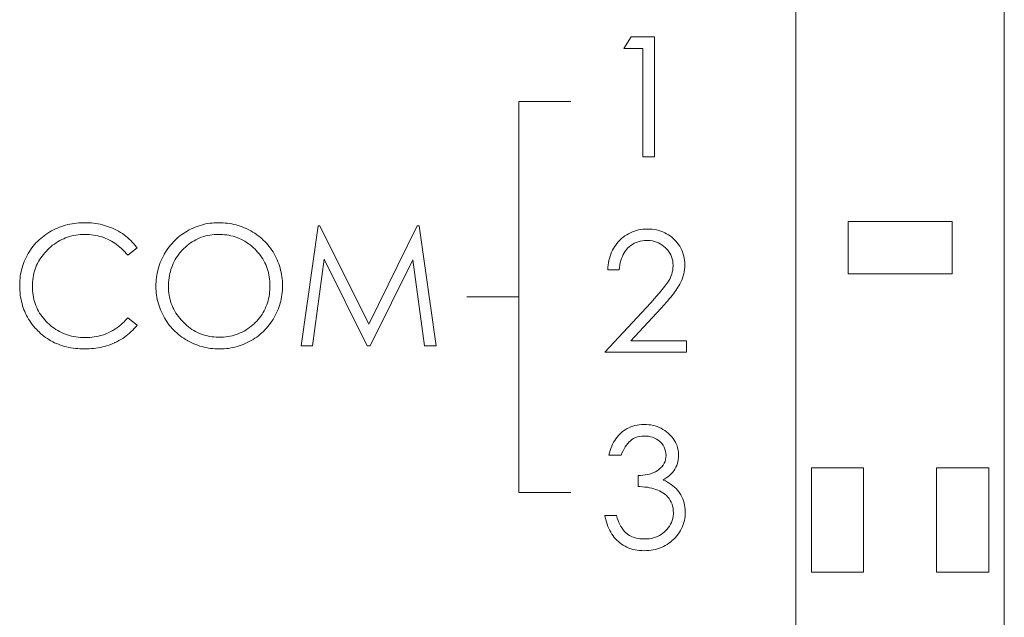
# Model space of a CAD drawing. Extents: x 0 to 866, y -1 to 607.
# Tile 14 of 39: x 354.8 to 364.25, y 292.39 to 298.12. Entities that reach past the tile are written whole.
import ezdxf

# ---------------------------------------------------------------- set-up
doc = ezdxf.new("R2010")
doc.units = 0
doc.header["$LTSCALE"] = 23.1
doc.header["$MEASUREMENT"] = 0
doc.layers.get('0').update_dxf_attribs({"linetype": 'CONTINUOUS'})

msp = doc.modelspace()

# ---------------------------------------------------------------- linework, layer by layer
at = {"lineweight": 5}
for p, q in [((362.2516, 343.3852), (362.2516, 286.1852)), ((364.2516, 286.1852), (364.2516, 343.3852)), ((360.6693, 297.9576), (360.6004, 297.8452)), ((360.8955, 297.9576), (360.6693, 297.9576)), ((360.8955, 296.8042), (360.8955, 297.9576)), ((360.6004, 297.8452), (360.7816, 297.8452)), ((360.7816, 297.8452), (360.7816, 296.8042)), ((359.5923, 297.3352), (360.0923, 297.3352)), ((359.5923, 297.3352), (359.5923, 293.5864)), ((360.7816, 296.8042), (360.8955, 296.8042)), ((355.1073, 296.0944), (355.0887, 296.084)), ((355.1257, 296.1042), (355.1073, 296.0944)), ((355.1444, 296.1135), (355.1257, 296.1042)), ((355.1634, 296.1219), (355.1444, 296.1135)), ((355.1826, 296.1297), (355.1634, 296.1219)), ((355.2021, 296.1368), (355.1826, 296.1297)), ((355.2219, 296.1434), (355.2021, 296.1368)), ((355.2419, 296.1493), (355.2219, 296.1434)), ((355.2622, 296.1546), (355.2419, 296.1493)), ((355.2826, 296.1591), (355.2622, 296.1546)), ((355.3033, 296.163), (355.2826, 296.1591)), ((355.3242, 296.1665), (355.3033, 296.163)), ((355.3454, 296.1691), (355.3242, 296.1665)), ((355.367, 296.171), (355.3454, 296.1691)), ((355.3888, 296.1724), (355.367, 296.171)), ((355.4108, 296.173), (355.3888, 296.1724)), ((355.4234, 296.1732), (355.4108, 296.173)), ((355.4457, 296.1729), (355.4234, 296.1732)), ((355.4677, 296.1719), (355.4457, 296.1729)), ((355.4894, 296.1704), (355.4677, 296.1719)), ((355.5108, 296.1682), (355.4894, 296.1704)), ((355.532, 296.1652), (355.5108, 296.1682)), ((355.553, 296.1618), (355.532, 296.1652)), ((355.5736, 296.1577), (355.553, 296.1618)), ((355.5941, 296.1529), (355.5736, 296.1577)), ((355.6143, 296.1476), (355.5941, 296.1529)), ((355.6341, 296.1415), (355.6143, 296.1476)), ((355.6538, 296.1348), (355.6341, 296.1415)), ((355.6731, 296.1276), (355.6538, 296.1348)), ((355.6923, 296.1197), (355.6731, 296.1276)), ((355.7112, 296.1111), (355.6923, 296.1197)), ((355.7123, 296.1105), (355.7112, 296.1111)), ((355.7316, 296.101), (355.7123, 296.1105)), ((355.7505, 296.0907), (355.7316, 296.101)), ((356.4277, 296.1033), (356.4088, 296.0929)), ((356.4467, 296.113), (356.4277, 296.1033)), ((356.4659, 296.122), (356.4467, 296.113)), ((356.4854, 296.1303), (356.4659, 296.122)), ((356.505, 296.1378), (356.4854, 296.1303)), ((356.5249, 296.1446), (356.505, 296.1378)), ((356.5448, 296.1507), (356.5249, 296.1446)), ((356.5651, 296.156), (356.5448, 296.1507)), ((356.5854, 296.1607), (356.5651, 296.156)), ((356.606, 296.1646), (356.5854, 296.1607)), ((356.6267, 296.1677), (356.606, 296.1646)), ((356.6476, 296.1702), (356.6267, 296.1677)), ((356.6688, 296.1719), (356.6476, 296.1702)), ((356.6902, 296.1729), (356.6688, 296.1719)), ((356.7089, 296.1732), (356.6902, 296.1729)), ((356.7307, 296.1729), (356.7089, 296.1732)), ((356.7524, 296.1719), (356.7307, 296.1729)), ((356.7738, 296.1702), (356.7524, 296.1719)), ((356.795, 296.1679), (356.7738, 296.1702)), ((356.8159, 296.1649), (356.795, 296.1679)), ((356.8366, 296.1612), (356.8159, 296.1649)), ((356.8572, 296.1568), (356.8366, 296.1612)), ((356.8775, 296.1518), (356.8572, 296.1568)), ((356.8976, 296.1462), (356.8775, 296.1518)), ((356.9176, 296.1398), (356.8976, 296.1462)), ((356.9372, 296.1328), (356.9176, 296.1398)), ((356.9567, 296.1251), (356.9372, 296.1328)), ((356.9759, 296.1167), (356.9567, 296.1251)), ((356.9949, 296.1077), (356.9759, 296.1167)), ((357.0136, 296.098), (356.9949, 296.1077)), ((357.0202, 296.0944), (357.0136, 296.098)), ((357.0388, 296.0835), (357.0202, 296.0944)), ((357.6654, 296.1443), (357.5017, 294.991)), ((357.6831, 296.1443), (357.6654, 296.1443)), ((358.1516, 295.1982), (357.6831, 296.1443)), ((358.617, 296.1443), (358.1516, 295.1982)), ((358.6346, 296.1443), (358.617, 296.1443)), ((358.7999, 294.991), (358.6346, 296.1443)), ((360.7206, 296.0982), (360.701, 296.0923)), ((360.7406, 296.1032), (360.7206, 296.0982)), ((360.7612, 296.1069), (360.7406, 296.1032)), ((360.7821, 296.1097), (360.7612, 296.1069)), ((360.8036, 296.1115), (360.7821, 296.1097)), ((360.8256, 296.1121), (360.8036, 296.1115)), ((360.8283, 296.1122), (360.8256, 296.1121)), ((360.8506, 296.1116), (360.8283, 296.1122)), ((360.8724, 296.1099), (360.8506, 296.1116)), ((360.8936, 296.1072), (360.8724, 296.1099)), ((360.9143, 296.1033), (360.8936, 296.1072)), ((360.9345, 296.0985), (360.9143, 296.1033)), ((360.9541, 296.0924), (360.9345, 296.0985)), ((363.7516, 296.1834), (362.7516, 296.1834)), ((362.7516, 296.1834), (362.7516, 295.6834)), ((363.7516, 295.6834), (363.7516, 296.1834)), ((354.9867, 296.0083), (354.9716, 295.9938)), ((355.0022, 296.0222), (354.9867, 296.0083)), ((355.0184, 296.0356), (355.0022, 296.0222)), ((355.0351, 296.0486), (355.0184, 296.0356)), ((355.0524, 296.0609), (355.0351, 296.0486)), ((355.0703, 296.0727), (355.0524, 296.0609)), ((355.0887, 296.084), (355.0703, 296.0727)), ((355.1686, 295.9916), (355.1864, 296.0018)), ((355.1864, 296.0018), (355.2044, 296.0113)), ((355.2044, 296.0113), (355.2229, 296.0199)), ((355.2229, 296.0199), (355.2416, 296.0277)), ((355.2416, 296.0277), (355.2606, 296.0345)), ((355.2606, 296.0345), (355.2801, 296.0408)), ((355.2801, 296.0408), (355.2997, 296.0461)), ((355.2997, 296.0461), (355.3199, 296.0506)), ((355.3199, 296.0506), (355.3403, 296.0542)), ((355.3403, 296.0542), (355.3609, 296.0571)), ((355.3609, 296.0571), (355.3819, 296.0592)), ((355.3819, 296.0592), (355.4033, 296.0604)), ((355.4033, 296.0604), (355.425, 296.0607)), ((355.425, 296.0607), (355.4462, 296.0604)), ((355.4462, 296.0604), (355.4677, 296.0593)), ((355.4677, 296.0593), (355.4888, 296.0575)), ((355.4888, 296.0575), (355.5095, 296.0548)), ((355.5095, 296.0548), (355.5298, 296.0514)), ((355.5298, 296.0514), (355.5499, 296.0473)), ((355.5499, 296.0473), (355.5696, 296.0423)), ((355.5696, 296.0423), (355.5889, 296.0367)), ((355.5889, 296.0367), (355.6079, 296.0303)), ((355.6079, 296.0303), (355.6266, 296.0231)), ((355.6266, 296.0231), (355.6449, 296.0153)), ((355.6449, 296.0153), (355.6628, 296.0066)), ((355.6628, 296.0066), (355.6805, 295.9973)), ((355.7687, 296.0798), (355.7505, 296.0907)), ((355.7865, 296.0682), (355.7687, 296.0798)), ((355.8038, 296.0562), (355.7865, 296.0682)), ((355.8205, 296.0436), (355.8038, 296.0562)), ((355.8366, 296.0302), (355.8205, 296.0436)), ((355.8522, 296.0163), (355.8366, 296.0302)), ((355.8673, 296.0018), (355.8522, 296.0163)), ((355.8818, 295.9867), (355.8673, 296.0018)), ((356.2917, 296.0049), (356.277, 295.9902)), ((356.307, 296.0192), (356.2917, 296.0049)), ((356.3227, 296.033), (356.307, 296.0192)), ((356.3391, 296.0461), (356.3227, 296.033)), ((356.3559, 296.0587), (356.3391, 296.0461)), ((356.3733, 296.0709), (356.3559, 296.0587)), ((356.3912, 296.0824), (356.3733, 296.0709)), ((356.4088, 296.0929), (356.3912, 296.0824)), ((356.4565, 295.9899), (356.4739, 296.0005)), ((356.4739, 296.0005), (356.4916, 296.01)), ((356.4916, 296.01), (356.5099, 296.0189)), ((356.5099, 296.0189), (356.5284, 296.0269)), ((356.5284, 296.0269), (356.5473, 296.0339)), ((356.5473, 296.0339), (356.5668, 296.0403)), ((356.5668, 296.0403), (356.5865, 296.0456)), ((356.5865, 296.0456), (356.6067, 296.0503)), ((356.6067, 296.0503), (356.6273, 296.054)), ((356.6273, 296.054), (356.6482, 296.057)), ((356.6482, 296.057), (356.6697, 296.059)), ((356.6697, 296.059), (356.6914, 296.0603)), ((356.6914, 296.0603), (356.7137, 296.0607)), ((356.7137, 296.0607), (356.7243, 296.0607)), ((356.7243, 296.0607), (356.7459, 296.0598)), ((356.7459, 296.0598), (356.7671, 296.0582)), ((356.7671, 296.0582), (356.788, 296.0557)), ((356.788, 296.0557), (356.8086, 296.0523)), ((356.8086, 296.0523), (356.8287, 296.0481)), ((356.8287, 296.0481), (356.8485, 296.0431)), ((356.8485, 296.0431), (356.868, 296.0373)), ((356.868, 296.0373), (356.8872, 296.0306)), ((356.8872, 296.0306), (356.906, 296.0231)), ((356.906, 296.0231), (356.9246, 296.0147)), ((356.9246, 296.0147), (356.9427, 296.0055)), ((356.9427, 296.0055), (356.9605, 295.9955)), ((357.0569, 296.072), (357.0388, 296.0835)), ((357.0743, 296.06), (357.0569, 296.072)), ((357.0913, 296.0475), (357.0743, 296.06)), ((357.1079, 296.0344), (357.0913, 296.0475)), ((357.1238, 296.0207), (357.1079, 296.0344)), ((357.139, 296.0066), (357.1238, 296.0207)), ((357.154, 295.992), (357.139, 296.0066)), ((360.5608, 296.0049), (360.5467, 295.9903)), ((360.5619, 296.0062), (360.5608, 296.0049)), ((360.5776, 296.0207), (360.5619, 296.0062)), ((360.5938, 296.0341), (360.5776, 296.0207)), ((360.6104, 296.0464), (360.5938, 296.0341)), ((360.6275, 296.0576), (360.6104, 296.0464)), ((360.6451, 296.0679), (360.6275, 296.0576)), ((360.6634, 296.0771), (360.6451, 296.0679)), ((360.682, 296.0852), (360.6634, 296.0771)), ((360.701, 296.0923), (360.682, 296.0852)), ((360.7565, 295.996), (360.7774, 295.9999)), ((360.7774, 295.9999), (360.7992, 296.0021)), ((360.7992, 296.0021), (360.8219, 296.0029)), ((360.8219, 296.0029), (360.8314, 296.0027)), ((360.8314, 296.0027), (360.8527, 296.0013)), ((360.8527, 296.0013), (360.8736, 295.9982)), ((360.9731, 296.0852), (360.9541, 296.0924)), ((360.9917, 296.0771), (360.9731, 296.0852)), ((361.0096, 296.0678), (360.9917, 296.0771)), ((361.027, 296.0573), (361.0096, 296.0678)), ((361.044, 296.0459), (361.027, 296.0573)), ((361.0602, 296.0333), (361.044, 296.0459)), ((361.0759, 296.0196), (361.0602, 296.0333)), ((361.0834, 296.0126), (361.0759, 296.0196)), ((361.0982, 295.9968), (361.0834, 296.0126)), ((354.9052, 295.9135), (354.8936, 295.8959)), ((354.9173, 295.9307), (354.9052, 295.9135)), ((354.9301, 295.9472), (354.9173, 295.9307)), ((354.9434, 295.9633), (354.9301, 295.9472)), ((354.9572, 295.9789), (354.9434, 295.9633)), ((354.9716, 295.9938), (354.9572, 295.9789)), ((355.0566, 295.9007), (355.072, 295.9162)), ((355.072, 295.9162), (355.0847, 295.9282)), ((355.0847, 295.9282), (355.1007, 295.9425)), ((355.1007, 295.9425), (355.1173, 295.9561)), ((355.1173, 295.9561), (355.134, 295.9687)), ((355.134, 295.9687), (355.1511, 295.9806)), ((355.1511, 295.9806), (355.1686, 295.9916)), ((355.6805, 295.9973), (355.6978, 295.9871)), ((355.6978, 295.9871), (355.7146, 295.9762)), ((355.7146, 295.9762), (355.7311, 295.9645)), ((355.7311, 295.9645), (355.7474, 295.952)), ((355.7474, 295.952), (355.7633, 295.9388)), ((355.7633, 295.9388), (355.7789, 295.9249)), ((355.7789, 295.9249), (355.794, 295.9102)), ((355.794, 295.9102), (355.8088, 295.8948)), ((355.8375, 295.8616), (355.9273, 295.9307)), ((355.8958, 295.9709), (355.8818, 295.9867)), ((355.9094, 295.9545), (355.8958, 295.9709)), ((355.9224, 295.9377), (355.9094, 295.9545)), ((355.9273, 295.9307), (355.9224, 295.9377)), ((356.2115, 295.9079), (356.2, 295.8898)), ((356.2235, 295.9255), (356.2115, 295.9079)), ((356.2362, 295.9425), (356.2235, 295.9255)), ((356.2493, 295.9589), (356.2362, 295.9425)), ((356.2628, 295.9748), (356.2493, 295.9589)), ((356.277, 295.9902), (356.2628, 295.9748)), ((356.3542, 295.9023), (356.3687, 295.9179)), ((356.3687, 295.9179), (356.3759, 295.925)), ((356.3759, 295.925), (356.3912, 295.9397)), ((356.3912, 295.9397), (356.4069, 295.9536)), ((356.4069, 295.9536), (356.423, 295.9665)), ((356.423, 295.9665), (356.4395, 295.9787)), ((356.4395, 295.9787), (356.4565, 295.9899)), ((356.9605, 295.9955), (356.9779, 295.9846)), ((356.9779, 295.9846), (356.9951, 295.9729)), ((356.9951, 295.9729), (357.0119, 295.9604)), ((357.0119, 295.9604), (357.0285, 295.947)), ((357.0285, 295.947), (357.0445, 295.9328)), ((357.0445, 295.9328), (357.0603, 295.9179)), ((357.0603, 295.9179), (357.0701, 295.9077)), ((357.0701, 295.9077), (357.0845, 295.892)), ((357.1684, 295.9767), (357.154, 295.992)), ((357.1821, 295.9609), (357.1684, 295.9767)), ((357.1955, 295.9447), (357.1821, 295.9609)), ((357.2081, 295.928), (357.1955, 295.9447)), ((357.2205, 295.9107), (357.2081, 295.928)), ((357.2322, 295.8928), (357.2205, 295.9107)), ((360.4903, 295.9081), (360.4817, 295.8898)), ((360.4998, 295.9257), (360.4903, 295.9081)), ((360.5102, 295.9429), (360.4998, 295.9257)), ((360.5215, 295.9592), (360.5102, 295.9429)), ((360.5336, 295.9751), (360.5215, 295.9592)), ((360.5467, 295.9903), (360.5336, 295.9751)), ((360.6146, 295.9017), (360.6263, 295.9166)), ((360.6263, 295.9166), (360.6389, 295.9307)), ((360.6389, 295.9307), (360.6497, 295.941)), ((360.6497, 295.941), (360.6653, 295.9539)), ((360.6653, 295.9539), (360.6818, 295.9655)), ((360.6818, 295.9655), (360.6991, 295.9754)), ((360.6991, 295.9754), (360.7174, 295.9839)), ((360.7174, 295.9839), (360.7365, 295.9907)), ((360.7365, 295.9907), (360.7565, 295.996)), ((360.8736, 295.9982), (360.8938, 295.9935)), ((360.8938, 295.9935), (360.9131, 295.9873)), ((360.9131, 295.9873), (360.9318, 295.9795)), ((360.9318, 295.9795), (360.9499, 295.9701)), ((360.9499, 295.9701), (360.9674, 295.9591)), ((360.9674, 295.9591), (360.9841, 295.9464)), ((360.9841, 295.9464), (361, 295.9322)), ((361, 295.9322), (361.0151, 295.9163)), ((361.0151, 295.9163), (361.0285, 295.8996)), ((361.112, 295.9806), (361.0982, 295.9968)), ((361.1244, 295.9639), (361.112, 295.9806)), ((361.1358, 295.9468), (361.1244, 295.9639)), ((361.146, 295.929), (361.1358, 295.9468)), ((361.1548, 295.9109), (361.146, 295.929)), ((361.1626, 295.8922), (361.1548, 295.9109)), ((354.8527, 295.8199), (354.8445, 295.8006)), ((354.8618, 295.8391), (354.8527, 295.8199)), ((354.8716, 295.858), (354.8618, 295.8391)), ((354.8821, 295.8767), (354.8716, 295.858)), ((354.8825, 295.8776), (354.8821, 295.8767)), ((354.8936, 295.8959), (354.8825, 295.8776)), ((354.9819, 295.8004), (354.9922, 295.8181)), ((354.9922, 295.8181), (355.0034, 295.8352)), ((355.0034, 295.8352), (355.0154, 295.8522)), ((355.0154, 295.8522), (355.0284, 295.8687)), ((355.0284, 295.8687), (355.0421, 295.8848)), ((355.0421, 295.8848), (355.0566, 295.9007)), ((355.8088, 295.8948), (355.8233, 295.8786)), ((355.8233, 295.8786), (355.8375, 295.8616)), ((356.1671, 295.8291), (356.1585, 295.8099)), ((356.1764, 295.8482), (356.1671, 295.8291)), ((356.1864, 295.8669), (356.1764, 295.8482)), ((356.1889, 295.8712), (356.1864, 295.8669)), ((356.2, 295.8898), (356.1889, 295.8712)), ((356.2839, 295.8007), (356.2937, 295.8187)), ((356.2937, 295.8187), (356.3042, 295.8361)), ((356.3042, 295.8361), (356.3155, 295.8531)), ((356.3155, 295.8531), (356.3276, 295.8698)), ((356.3276, 295.8698), (356.3405, 295.8862)), ((356.3405, 295.8862), (356.3542, 295.9023)), ((357.0845, 295.892), (357.098, 295.8759)), ((357.098, 295.8759), (357.1108, 295.8594)), ((357.1108, 295.8594), (357.1227, 295.8425)), ((357.1227, 295.8425), (357.1337, 295.8252)), ((357.1337, 295.8252), (357.144, 295.8076)), ((357.2432, 295.8744), (357.2322, 295.8928)), ((357.2535, 295.8556), (357.2432, 295.8744)), ((357.263, 295.8368), (357.2535, 295.8556)), ((357.2719, 295.8176), (357.263, 295.8368)), ((357.28, 295.7982), (357.2719, 295.8176)), ((357.6124, 294.991), (357.7247, 295.823)), ((357.7247, 295.823), (358.1372, 294.991)), ((358.1661, 294.991), (358.5736, 295.8166)), ((358.5736, 295.8166), (358.6861, 294.991)), ((360.4561, 295.8107), (360.4519, 295.7894)), ((360.4611, 295.8313), (360.4561, 295.8107)), ((360.4672, 295.8515), (360.4611, 295.8313)), ((360.4739, 295.871), (360.4672, 295.8515)), ((360.4817, 295.8898), (360.4739, 295.871)), ((360.5659, 295.79), (360.5715, 295.8112)), ((360.5715, 295.8112), (360.5781, 295.8313)), ((360.5781, 295.8313), (360.5857, 295.8504)), ((360.5857, 295.8504), (360.5943, 295.8685)), ((360.5943, 295.8685), (360.604, 295.8856)), ((360.604, 295.8856), (360.6146, 295.9017)), ((361.0285, 295.8996), (361.0401, 295.8823)), ((361.0401, 295.8823), (361.0499, 295.8644)), ((361.0499, 295.8644), (361.058, 295.8458)), ((361.058, 295.8458), (361.0642, 295.8267)), ((361.0642, 295.8267), (361.0686, 295.8068)), ((361.1692, 295.8728), (361.1626, 295.8922)), ((361.1746, 295.8532), (361.1692, 295.8728)), ((361.1789, 295.8329), (361.1746, 295.8532)), ((361.182, 295.8122), (361.1789, 295.8329)), ((361.1839, 295.7909), (361.182, 295.8122)), ((354.8184, 295.7212), (354.8138, 295.7008)), ((354.8239, 295.7415), (354.8184, 295.7212)), ((354.83, 295.7613), (354.8239, 295.7415)), ((354.8368, 295.7811), (354.83, 295.7613)), ((354.8445, 295.8006), (354.8368, 295.7811)), ((354.9426, 295.7073), (354.9488, 295.7267)), ((354.9488, 295.7267), (354.9558, 295.7455)), ((354.9558, 295.7455), (354.9636, 295.7642)), ((354.9636, 295.7642), (354.9724, 295.7825)), ((354.9724, 295.7825), (354.9819, 295.8004)), ((356.1309, 295.7312), (356.1256, 295.7109)), ((356.1367, 295.7511), (356.1309, 295.7312)), ((356.1432, 295.771), (356.1367, 295.7511)), ((356.1505, 295.7906), (356.1432, 295.771)), ((356.1585, 295.8099), (356.1505, 295.7906)), ((356.2472, 295.7061), (356.253, 295.7257)), ((356.253, 295.7257), (356.2596, 295.7451)), ((356.2596, 295.7451), (356.2669, 295.7639)), ((356.2669, 295.7639), (356.275, 295.7826)), ((356.275, 295.7826), (356.2839, 295.8007)), ((357.144, 295.8076), (357.1535, 295.7897)), ((357.1535, 295.7897), (357.1621, 295.7714)), ((357.1621, 295.7714), (357.1699, 295.7527)), ((357.1699, 295.7527), (357.1769, 295.7335)), ((357.1769, 295.7335), (357.183, 295.7142)), ((357.2875, 295.7786), (357.28, 295.7982)), ((357.2942, 295.7588), (357.2875, 295.7786)), ((357.3003, 295.7388), (357.2942, 295.7588)), ((357.3056, 295.7185), (357.3003, 295.7388)), ((357.3103, 295.6981), (357.3056, 295.7185)), ((360.4463, 295.7449), (360.4447, 295.7218)), ((360.4447, 295.7218), (360.5555, 295.7218)), ((360.4486, 295.7675), (360.4463, 295.7449)), ((360.4519, 295.7894), (360.4486, 295.7675)), ((360.5555, 295.7218), (360.5578, 295.7446)), ((360.5578, 295.7446), (360.5614, 295.7679)), ((360.5614, 295.7679), (360.5659, 295.79)), ((361.0687, 295.7184), (361.0647, 295.6978)), ((361.0686, 295.8068), (361.0714, 295.7863)), ((361.0712, 295.7396), (361.0687, 295.7184)), ((361.0722, 295.7612), (361.0712, 295.7396)), ((361.0714, 295.7863), (361.0722, 295.7652)), ((361.0722, 295.7652), (361.0722, 295.7612)), ((361.1795, 295.7033), (361.1823, 295.724)), ((361.1823, 295.724), (361.184, 295.7452)), ((361.1846, 295.7691), (361.1839, 295.7909)), ((361.184, 295.7452), (361.1846, 295.7668)), ((361.1846, 295.7668), (361.1846, 295.7691)), ((354.8041, 295.6384), (354.8022, 295.6172)), ((354.8066, 295.6594), (354.8041, 295.6384)), ((354.8099, 295.6802), (354.8066, 295.6594)), ((354.8138, 295.7008), (354.8099, 295.6802)), ((354.9242, 295.6053), (354.9262, 295.6264)), ((354.9262, 295.6264), (354.929, 295.6471)), ((354.929, 295.6471), (354.9328, 295.6675)), ((354.9328, 295.6675), (354.9373, 295.6875)), ((354.9373, 295.6875), (354.9426, 295.7073)), ((356.1119, 295.6276), (356.1101, 295.6063)), ((356.1142, 295.6487), (356.1119, 295.6276)), ((356.1173, 295.6697), (356.1142, 295.6487)), ((356.1211, 295.6903), (356.1173, 295.6697)), ((356.1256, 295.7109), (356.1211, 295.6903)), ((356.2302, 295.6019), (356.2321, 295.6234)), ((356.2321, 295.6234), (356.2346, 295.6446)), ((356.2346, 295.6446), (356.238, 295.6655)), ((356.238, 295.6655), (356.2422, 295.686)), ((356.2422, 295.686), (356.2472, 295.7061)), ((357.183, 295.7142), (357.1883, 295.6944)), ((357.1883, 295.6944), (357.1929, 295.6741)), ((357.1929, 295.6741), (357.1966, 295.6535)), ((357.1966, 295.6535), (357.1994, 295.6326)), ((357.1994, 295.6326), (357.2016, 295.6114)), ((357.3142, 295.6775), (357.3103, 295.6981)), ((357.3175, 295.6566), (357.3142, 295.6775)), ((357.32, 295.6356), (357.3175, 295.6566)), ((357.3218, 295.6144), (357.32, 295.6356)), ((361.034, 295.6209), (361.0224, 295.603)), ((361.0438, 295.6393), (361.034, 295.6209)), ((361.0522, 295.6584), (361.0438, 295.6393)), ((361.0592, 295.6779), (361.0522, 295.6584)), ((361.0647, 295.6978), (361.0592, 295.6779)), ((361.1481, 295.6038), (361.1566, 295.623)), ((361.1566, 295.623), (361.164, 295.6426)), ((361.164, 295.6426), (361.1703, 295.6624)), ((361.1703, 295.6624), (361.1754, 295.6827)), ((361.1754, 295.6827), (361.1795, 295.7033)), ((362.7516, 295.6834), (363.7516, 295.6834)), ((354.8011, 295.5956), (354.8008, 295.5741)), ((354.8008, 295.5741), (354.8008, 295.5673)), ((354.8008, 295.5673), (354.8013, 295.5448)), ((354.8022, 295.6172), (354.8011, 295.5956)), ((354.8013, 295.5448), (354.8025, 295.5227)), ((354.9228, 295.5645), (354.9231, 295.5838)), ((354.9231, 295.5421), (354.9228, 295.5645)), ((354.9231, 295.5838), (354.9242, 295.6053)), ((354.9243, 295.5202), (354.9231, 295.5421)), ((356.109, 295.5846), (356.1087, 295.5627)), ((356.1087, 295.5627), (356.109, 295.5417)), ((356.1101, 295.6063), (356.109, 295.5846)), ((356.109, 295.5417), (356.1101, 295.5203)), ((356.229, 295.5627), (356.2293, 295.5799)), ((356.2295, 295.5411), (356.229, 295.5627)), ((356.2293, 295.5799), (356.2302, 295.6019)), ((356.2307, 295.5195), (356.2295, 295.5411)), ((357.2019, 295.5278), (357.2, 295.506)), ((357.2016, 295.6114), (357.2028, 295.5897)), ((357.203, 295.5499), (357.2019, 295.5278)), ((357.2028, 295.5897), (357.2031, 295.5676)), ((357.2031, 295.5676), (357.203, 295.5499)), ((357.3231, 295.5928), (357.3218, 295.6144)), ((357.3221, 295.5244), (357.3232, 295.5459)), ((357.3236, 295.5712), (357.3231, 295.5928)), ((357.3232, 295.5459), (357.3236, 295.5676)), ((357.3236, 295.5676), (357.3236, 295.5712)), ((360.9691, 295.533), (360.9558, 295.5169)), ((360.9816, 295.5483), (360.9691, 295.533)), ((360.993, 295.5628), (360.9816, 295.5483)), ((361.0036, 295.5766), (360.993, 295.5628)), ((361.0132, 295.5897), (361.0036, 295.5766)), ((361.022, 295.6022), (361.0132, 295.5897)), ((361.0224, 295.603), (361.022, 295.6022)), ((361.0987, 295.5236), (361.1093, 295.5387)), ((361.1093, 295.5387), (361.1191, 295.5534)), ((361.1191, 295.5534), (361.1283, 295.5676)), ((361.1283, 295.5676), (361.1385, 295.5849)), ((361.1385, 295.5849), (361.1481, 295.6038)), ((354.8025, 295.5227), (354.8042, 295.5008)), ((354.8042, 295.5008), (354.8067, 295.4795)), ((354.8067, 295.4795), (354.8099, 295.4582)), ((354.8099, 295.4582), (354.8136, 295.4375)), ((354.8136, 295.4375), (354.818, 295.4171)), ((354.9264, 295.4988), (354.9243, 295.5202)), ((354.9293, 295.4777), (354.9264, 295.4988)), ((354.9331, 295.457), (354.9293, 295.4777)), ((354.9376, 295.4367), (354.9331, 295.457)), ((354.9429, 295.4169), (354.9376, 295.4367)), ((356.1101, 295.5203), (356.1119, 295.4991)), ((356.1119, 295.4991), (356.1145, 295.4782)), ((356.1145, 295.4782), (356.1178, 295.4575)), ((356.1178, 295.4575), (356.1217, 295.4369)), ((356.1217, 295.4369), (356.1265, 295.4164)), ((356.2329, 295.4985), (356.2307, 295.5195)), ((356.2358, 295.4777), (356.2329, 295.4985)), ((356.2396, 295.4573), (356.2358, 295.4777)), ((356.2441, 295.4373), (356.2396, 295.4573)), ((356.2496, 295.4177), (356.2441, 295.4373)), ((357.1897, 295.4431), (357.1847, 295.423)), ((357.1939, 295.4637), (357.1897, 295.4431)), ((357.1974, 295.4846), (357.1939, 295.4637)), ((357.2, 295.506), (357.1974, 295.4846)), ((357.3061, 295.4202), (357.3108, 295.4406)), ((357.3108, 295.4406), (357.3147, 295.4612)), ((357.3147, 295.4612), (357.3178, 295.4821)), ((357.3178, 295.4821), (357.3203, 295.5032)), ((357.3203, 295.5032), (357.3221, 295.5244)), ((359.5923, 295.4608), (359.0923, 295.4608)), ((360.8938, 295.4455), (360.8573, 295.4054)), ((360.9106, 295.4643), (360.8938, 295.4455)), ((360.9416, 295.5001), (360.9106, 295.4643)), ((360.9558, 295.5169), (360.9416, 295.5001)), ((361.0209, 295.4249), (361.0355, 295.4424)), ((361.0355, 295.4424), (361.0496, 295.4594)), ((361.0496, 295.4594), (361.0628, 295.476)), ((361.0628, 295.476), (361.0755, 295.4923)), ((361.0755, 295.4923), (361.0875, 295.5082)), ((361.0875, 295.5082), (361.0987, 295.5236)), ((354.818, 295.4171), (354.823, 295.3969)), ((354.823, 295.3969), (354.8286, 295.3771)), ((354.8286, 295.3771), (354.835, 295.3576)), ((354.835, 295.3576), (354.8418, 295.3386)), ((354.8418, 295.3386), (354.8495, 295.3197)), ((354.949, 295.3974), (354.9429, 295.4169)), ((354.956, 295.3784), (354.949, 295.3974)), ((354.9638, 295.3597), (354.956, 295.3784)), ((354.9725, 295.3416), (354.9638, 295.3597)), ((354.9819, 295.3236), (354.9725, 295.3416)), ((356.1265, 295.4164), (356.132, 295.3963)), ((356.132, 295.3963), (356.1381, 295.3764)), ((356.1381, 295.3764), (356.1451, 295.3567)), ((356.1451, 295.3567), (356.1527, 295.3371)), ((356.256, 295.3983), (356.2496, 295.4177)), ((356.2631, 295.3793), (356.256, 295.3983)), ((356.2711, 295.3608), (356.2631, 295.3793)), ((356.28, 295.3424), (356.2711, 295.3608)), ((356.2897, 295.3244), (356.28, 295.3424)), ((357.1567, 295.3467), (357.1476, 295.3286)), ((357.1649, 295.3651), (357.1567, 295.3467)), ((357.1723, 295.384), (357.1649, 295.3651)), ((357.179, 295.4033), (357.1723, 295.384)), ((357.1847, 295.423), (357.179, 295.4033)), ((357.2724, 295.3213), (357.2805, 295.3406)), ((357.2805, 295.3406), (357.288, 295.3601)), ((357.288, 295.3601), (357.2947, 295.3799)), ((357.2947, 295.3799), (357.3008, 295.3999)), ((357.3008, 295.3999), (357.3061, 295.4202)), ((360.8573, 295.4054), (360.4174, 294.9299)), ((360.6678, 295.0407), (360.9551, 295.3508)), ((360.9551, 295.3508), (360.9554, 295.3511)), ((360.9554, 295.3511), (360.9895, 295.3887)), ((360.9895, 295.3887), (361.0056, 295.407)), ((361.0056, 295.407), (361.0209, 295.4249)), ((354.8495, 295.3197), (354.8577, 295.3013)), ((354.8577, 295.3013), (354.8666, 295.2832)), ((354.8666, 295.2832), (354.8761, 295.2655)), ((354.8761, 295.2655), (354.8864, 295.248)), ((354.8864, 295.248), (354.8972, 295.231)), ((354.9922, 295.3063), (354.9819, 295.3236)), ((355.0034, 295.2893), (354.9922, 295.3063)), ((355.0153, 295.2726), (355.0034, 295.2893)), ((355.0281, 295.2564), (355.0153, 295.2726)), ((355.0416, 295.2407), (355.0281, 295.2564)), ((355.8321, 295.2545), (355.8172, 295.2383)), ((355.8375, 295.2608), (355.8321, 295.2545)), ((355.9273, 295.1917), (355.8375, 295.2608)), ((356.1527, 295.3371), (356.161, 295.3177)), ((356.161, 295.3177), (356.1702, 295.2985)), ((356.1702, 295.2985), (356.18, 295.2797)), ((356.18, 295.2797), (356.1905, 295.2608)), ((356.1905, 295.2608), (356.2006, 295.2439)), ((356.2006, 295.2439), (356.2121, 295.226)), ((356.3001, 295.3068), (356.2897, 295.3244)), ((356.3115, 295.2896), (356.3001, 295.3068)), ((356.3237, 295.2728), (356.3115, 295.2896)), ((356.3368, 295.2563), (356.3237, 295.2728)), ((356.3505, 295.24), (356.3368, 295.2563)), ((357.0904, 295.2449), (357.0767, 295.2293)), ((357.1035, 295.2608), (357.0904, 295.2449)), ((357.1157, 295.2772), (357.1035, 295.2608)), ((357.1272, 295.2939), (357.1157, 295.2772)), ((357.1378, 295.311), (357.1272, 295.2939)), ((357.1476, 295.3286), (357.1378, 295.311)), ((357.2208, 295.2273), (357.2323, 295.2453)), ((357.2323, 295.2453), (357.2432, 295.2641)), ((357.2432, 295.2641), (357.2435, 295.2644)), ((357.2435, 295.2644), (357.2538, 295.2831)), ((357.2538, 295.2831), (357.2635, 295.3021)), ((357.2635, 295.3021), (357.2724, 295.3213)), ((354.8972, 295.231), (354.9087, 295.2142)), ((354.9087, 295.2142), (354.9207, 295.1978)), ((354.9207, 295.1978), (354.9335, 295.1817)), ((354.9335, 295.1817), (354.9469, 295.166)), ((354.9469, 295.166), (354.961, 295.1507)), ((354.961, 295.1507), (354.9756, 295.1355)), ((355.056, 295.2254), (355.0416, 295.2407)), ((355.0688, 295.2126), (355.056, 295.2254)), ((355.084, 295.1982), (355.0688, 295.2126)), ((355.0996, 295.1847), (355.084, 295.1982)), ((355.1157, 295.1719), (355.0996, 295.1847)), ((355.1322, 295.1599), (355.1157, 295.1719)), ((355.1491, 295.1485), (355.1322, 295.1599)), ((355.1664, 295.138), (355.1491, 295.1485)), ((355.7218, 295.1564), (355.7048, 295.1455)), ((355.7385, 295.1683), (355.7218, 295.1564)), ((355.755, 295.1808), (355.7385, 295.1683)), ((355.7711, 295.194), (355.755, 295.1808)), ((355.7868, 295.2081), (355.7711, 295.194)), ((355.8023, 295.2227), (355.7868, 295.2081)), ((355.8172, 295.2383), (355.8023, 295.2227)), ((355.886, 295.1432), (355.9004, 295.1588)), ((355.9004, 295.1588), (355.9141, 295.1749)), ((355.9141, 295.1749), (355.9273, 295.1917)), ((356.2121, 295.226), (356.2242, 295.2085)), ((356.2242, 295.2085), (356.2368, 295.1917)), ((356.2368, 295.1917), (356.25, 295.1753)), ((356.25, 295.1753), (356.2638, 295.1596)), ((356.2638, 295.1596), (356.2781, 295.1444)), ((356.3653, 295.2241), (356.3505, 295.24)), ((356.3719, 295.2174), (356.3653, 295.2241)), ((356.3876, 295.2023), (356.3719, 295.2174)), ((356.4038, 295.188), (356.3876, 295.2023)), ((356.4202, 295.1744), (356.4038, 295.188)), ((356.437, 295.1617), (356.4202, 295.1744)), ((356.4542, 295.1499), (356.437, 295.1617)), ((356.4717, 295.139), (356.4542, 295.1499)), ((356.9889, 295.1546), (356.9717, 295.1437)), ((357.0059, 295.1664), (356.9889, 295.1546)), ((357.0224, 295.1792), (357.0059, 295.1664)), ((357.0386, 295.1926), (357.0224, 295.1792)), ((357.0544, 295.207), (357.0386, 295.1926)), ((357.062, 295.2143), (357.0544, 295.207)), ((357.0767, 295.2293), (357.062, 295.2143)), ((357.1551, 295.1451), (357.1693, 295.1605)), ((357.1693, 295.1605), (357.183, 295.1764)), ((357.183, 295.1764), (357.1961, 295.1928)), ((357.1961, 295.1928), (357.2088, 295.2098)), ((357.2088, 295.2098), (357.2208, 295.2273)), ((354.9756, 295.1355), (354.9869, 295.1248)), ((354.9869, 295.1248), (355.002, 295.1109)), ((355.002, 295.1109), (355.0176, 295.0976)), ((355.0176, 295.0976), (355.0334, 295.085)), ((355.0334, 295.085), (355.0497, 295.073)), ((355.0497, 295.073), (355.0663, 295.0616)), ((355.0663, 295.0616), (355.0831, 295.0509)), ((355.184, 295.1282), (355.1664, 295.138)), ((355.2021, 295.1193), (355.184, 295.1282)), ((355.2205, 295.1111), (355.2021, 295.1193)), ((355.2394, 295.1037), (355.2205, 295.1111)), ((355.2587, 295.097), (355.2394, 295.1037)), ((355.2784, 295.0911), (355.2587, 295.097)), ((355.2985, 295.086), (355.2784, 295.0911)), ((355.3189, 295.0816), (355.2985, 295.086)), ((355.3398, 295.078), (355.3189, 295.0816)), ((355.3612, 295.0752), (355.3398, 295.078)), ((355.3829, 295.0732), (355.3612, 295.0752)), ((355.4049, 295.0718), (355.3829, 295.0732)), ((355.4275, 295.0713), (355.4049, 295.0718)), ((355.4315, 295.0713), (355.4275, 295.0713)), ((355.4531, 295.0716), (355.4315, 295.0713)), ((355.4744, 295.0728), (355.4531, 295.0716)), ((355.4955, 295.0747), (355.4744, 295.0728)), ((355.5161, 295.0774), (355.4955, 295.0747)), ((355.5363, 295.0808), (355.5161, 295.0774)), ((355.5565, 295.0849), (355.5363, 295.0808)), ((355.5761, 295.0898), (355.5565, 295.0849)), ((355.5955, 295.0955), (355.5761, 295.0898)), ((355.6145, 295.102), (355.5955, 295.0955)), ((355.6332, 295.1092), (355.6145, 295.102)), ((355.6516, 295.1171), (355.6332, 295.1092)), ((355.6695, 295.1259), (355.6516, 295.1171)), ((355.6873, 295.1352), (355.6695, 295.1259)), ((355.7048, 295.1455), (355.6873, 295.1352)), ((355.7714, 295.052), (355.7893, 295.0632)), ((355.7893, 295.0632), (355.8068, 295.0749)), ((355.8068, 295.0749), (355.8236, 295.0872)), ((355.8236, 295.0872), (355.84, 295.1003)), ((355.84, 295.1003), (355.8559, 295.1139)), ((355.8559, 295.1139), (355.8712, 295.1282)), ((355.8712, 295.1282), (355.886, 295.1432)), ((356.2781, 295.1444), (356.2929, 295.1298)), ((356.2929, 295.1298), (356.3082, 295.1156)), ((356.3082, 295.1156), (356.3241, 295.102)), ((356.3241, 295.102), (356.3407, 295.0889)), ((356.3407, 295.0889), (356.3577, 295.0764)), ((356.3577, 295.0764), (356.3753, 295.0646)), ((356.3753, 295.0646), (356.3934, 295.0532)), ((356.4894, 295.129), (356.4717, 295.139)), ((356.5075, 295.1198), (356.4894, 295.129)), ((356.5261, 295.1114), (356.5075, 295.1198)), ((356.545, 295.1039), (356.5261, 295.1114)), ((356.564, 295.0972), (356.545, 295.1039)), ((356.5835, 295.0914), (356.564, 295.0972)), ((356.6033, 295.0864), (356.5835, 295.0914)), ((356.6236, 295.0824), (356.6033, 295.0864)), ((356.644, 295.0791), (356.6236, 295.0824)), ((356.6649, 295.0767), (356.644, 295.0791)), ((356.686, 295.0752), (356.6649, 295.0767)), ((356.7075, 295.0746), (356.686, 295.0752)), ((356.7137, 295.0746), (356.7075, 295.0746)), ((356.7357, 295.0749), (356.7137, 295.0746)), ((356.7574, 295.0761), (356.7357, 295.0749)), ((356.7788, 295.0782), (356.7574, 295.0761)), ((356.7997, 295.0811), (356.7788, 295.0782)), ((356.8203, 295.0847), (356.7997, 295.0811)), ((356.8404, 295.0892), (356.8203, 295.0847)), ((356.8603, 295.0945), (356.8404, 295.0892)), ((356.8798, 295.1006), (356.8603, 295.0945)), ((356.8989, 295.1076), (356.8798, 295.1006)), ((356.9176, 295.1154), (356.8989, 295.1076)), ((356.936, 295.124), (356.9176, 295.1154)), ((356.9539, 295.1334), (356.936, 295.124)), ((356.9717, 295.1437), (356.9539, 295.1334)), ((357.0411, 295.0529), (357.0589, 295.0644)), ((357.0589, 295.0644), (357.0763, 295.0764)), ((357.0763, 295.0764), (357.0932, 295.0891)), ((357.0932, 295.0891), (357.1094, 295.1023)), ((357.1094, 295.1023), (357.1252, 295.1161)), ((357.1252, 295.1161), (357.1404, 295.1302)), ((357.1404, 295.1302), (357.1551, 295.1451)), ((355.0831, 295.0509), (355.1004, 295.0407)), ((355.1004, 295.0407), (355.118, 295.0312)), ((355.118, 295.0312), (355.1361, 295.0223)), ((355.1361, 295.0223), (355.1544, 295.0141)), ((355.1544, 295.0141), (355.1731, 295.0064)), ((355.1731, 295.0064), (355.1921, 294.9992)), ((355.1921, 294.9992), (355.2116, 294.9928)), ((355.2116, 294.9928), (355.2314, 294.9869)), ((355.2314, 294.9869), (355.2514, 294.9818)), ((355.2514, 294.9818), (355.272, 294.9771)), ((355.272, 294.9771), (355.2927, 294.9732)), ((355.2927, 294.9732), (355.3139, 294.9698)), ((355.3139, 294.9698), (355.3355, 294.9669)), ((355.3355, 294.9669), (355.3573, 294.9648)), ((355.3573, 294.9648), (355.3796, 294.9634)), ((355.3796, 294.9634), (355.4021, 294.9624)), ((355.4021, 294.9624), (355.425, 294.9621)), ((355.425, 294.9621), (355.446, 294.9623)), ((355.446, 294.9623), (355.4682, 294.9632)), ((355.4682, 294.9632), (355.4902, 294.9648)), ((355.4902, 294.9648), (355.5117, 294.9668)), ((355.5117, 294.9668), (355.5331, 294.9694)), ((355.5331, 294.9694), (355.5541, 294.9729)), ((355.5541, 294.9729), (355.5749, 294.9768)), ((355.5749, 294.9768), (355.5953, 294.9813)), ((355.5953, 294.9813), (355.6156, 294.9864)), ((355.6156, 294.9864), (355.6354, 294.9922)), ((355.6354, 294.9922), (355.655, 294.9986)), ((355.655, 294.9986), (355.6744, 295.0056)), ((355.6744, 295.0056), (355.6936, 295.0133)), ((355.6936, 295.0133), (355.7123, 295.0215)), ((355.7123, 295.0215), (355.7145, 295.0225)), ((355.7145, 295.0225), (355.734, 295.0317)), ((355.734, 295.0317), (355.753, 295.0415)), ((355.753, 295.0415), (355.7714, 295.052)), ((356.3934, 295.0532), (356.4119, 295.0424)), ((356.4119, 295.0424), (356.4151, 295.0407)), ((356.4151, 295.0407), (356.4338, 295.0306)), ((356.4338, 295.0306), (356.4528, 295.0211)), ((356.4528, 295.0211), (356.472, 295.0123)), ((356.472, 295.0123), (356.4913, 295.0044)), ((356.4913, 295.0044), (356.511, 294.9971)), ((356.511, 294.9971), (356.5308, 294.9903)), ((356.5308, 294.9903), (356.5507, 294.9844)), ((356.5507, 294.9844), (356.571, 294.9791)), ((356.571, 294.9791), (356.5914, 294.9746)), ((356.5914, 294.9746), (356.6122, 294.9708)), ((356.6122, 294.9708), (356.6329, 294.9676)), ((356.6329, 294.9676), (356.654, 294.9652)), ((356.654, 294.9652), (356.6754, 294.9635)), ((356.6754, 294.9635), (356.6969, 294.9624)), ((356.6969, 294.9624), (356.7186, 294.9621)), ((356.7186, 294.9621), (356.7204, 294.9621)), ((356.7204, 294.9621), (356.7421, 294.9624)), ((356.7421, 294.9624), (356.7635, 294.9637)), ((356.7635, 294.9637), (356.7845, 294.9654)), ((356.7845, 294.9654), (356.8056, 294.9679)), ((356.8056, 294.9679), (356.8263, 294.9712)), ((356.8263, 294.9712), (356.8469, 294.9752)), ((356.8469, 294.9752), (356.8674, 294.9797)), ((356.8674, 294.9797), (356.8876, 294.9852)), ((356.8876, 294.9852), (356.9076, 294.9913)), ((356.9076, 294.9913), (356.9274, 294.998)), ((356.9274, 294.998), (356.9471, 295.0055)), ((356.9471, 295.0055), (356.9664, 295.0136)), ((356.9664, 295.0136), (356.9856, 295.0225)), ((356.9856, 295.0225), (357.0046, 295.0321)), ((357.0046, 295.0321), (357.0235, 295.0424)), ((357.0235, 295.0424), (357.0411, 295.0529)), ((357.5017, 294.991), (357.6124, 294.991)), ((358.1372, 294.991), (358.1661, 294.991)), ((358.6861, 294.991), (358.7999, 294.991)), ((361.2005, 295.0407), (360.6678, 295.0407)), ((361.2005, 294.9299), (361.2005, 295.0407)), ((360.4174, 294.9299), (361.2005, 294.9299)), ((360.6487, 294.2069), (360.6306, 294.1975)), ((360.6675, 294.215), (360.6487, 294.2069)), ((360.6868, 294.2218), (360.6675, 294.215)), ((360.7068, 294.2275), (360.6868, 294.2218)), ((360.7272, 294.2318), (360.7068, 294.2275)), ((360.7482, 294.2351), (360.7272, 294.2318)), ((360.7698, 294.237), (360.7482, 294.2351)), ((360.7919, 294.2377), (360.7698, 294.237)), ((360.7946, 294.2377), (360.7919, 294.2377)), ((360.8167, 294.2371), (360.7946, 294.2377)), ((360.8382, 294.2354), (360.8167, 294.2371)), ((360.8591, 294.2326), (360.8382, 294.2354)), ((360.8797, 294.2285), (360.8591, 294.2326)), ((360.8997, 294.2232), (360.8797, 294.2285)), ((360.9192, 294.2168), (360.8997, 294.2232)), ((360.9382, 294.2094), (360.9192, 294.2168)), ((360.9566, 294.2006), (360.9382, 294.2094)), ((360.5353, 294.1169), (360.5233, 294.1011)), ((360.5481, 294.132), (360.5353, 294.1169)), ((360.5617, 294.146), (360.5481, 294.132)), ((360.5762, 294.1593), (360.5617, 294.146)), ((360.5795, 294.1623), (360.5762, 294.1593)), ((360.596, 294.1752), (360.5795, 294.1623)), ((360.613, 294.1871), (360.596, 294.1752)), ((360.6306, 294.1975), (360.613, 294.1871)), ((360.6922, 294.1027), (360.7102, 294.1114)), ((360.7102, 294.1114), (360.7294, 294.1181)), ((360.7294, 294.1181), (360.75, 294.1231)), ((360.75, 294.1231), (360.7716, 294.1259)), ((360.7716, 294.1259), (360.7946, 294.1269)), ((360.7946, 294.1269), (360.813, 294.1264)), ((360.813, 294.1264), (360.8348, 294.124)), ((360.8348, 294.124), (360.8555, 294.12)), ((360.8555, 294.12), (360.8755, 294.1142)), ((360.8755, 294.1142), (360.8944, 294.1067)), ((360.9745, 294.1908), (360.9566, 294.2006)), ((360.9919, 294.1797), (360.9745, 294.1908)), ((361.0089, 294.1676), (360.9919, 294.1797)), ((361.0252, 294.1543), (361.0089, 294.1676)), ((361.0288, 294.151), (361.0252, 294.1543)), ((361.0449, 294.1356), (361.0288, 294.151)), ((361.0595, 294.1197), (361.0449, 294.1356)), ((361.0726, 294.1033), (361.0595, 294.1197)), ((360.4833, 294.0286), (360.4753, 294.0083)), ((360.4921, 294.0481), (360.4833, 294.0286)), ((360.5018, 294.0667), (360.4921, 294.0481)), ((360.5121, 294.0843), (360.5018, 294.0667)), ((360.5233, 294.1011), (360.5121, 294.0843)), ((360.6024, 294.0044), (360.6135, 294.023)), ((360.6135, 294.023), (360.6252, 294.04)), ((360.6252, 294.04), (360.6372, 294.0554)), ((360.6372, 294.0554), (360.6498, 294.0695)), ((360.6498, 294.0695), (360.6629, 294.0819)), ((360.6629, 294.0819), (360.6756, 294.0919)), ((360.6756, 294.0919), (360.6922, 294.1027)), ((360.8944, 294.1067), (360.9123, 294.0975)), ((360.9123, 294.0975), (360.9293, 294.0866)), ((360.9293, 294.0866), (360.9454, 294.074)), ((360.9454, 294.074), (360.9493, 294.0702)), ((360.9493, 294.0702), (360.9641, 294.0545)), ((360.9641, 294.0545), (360.9766, 294.0378)), ((360.9766, 294.0378), (360.9867, 294.0202)), ((360.9867, 294.0202), (360.9947, 294.0016)), ((361.0842, 294.0861), (361.0726, 294.1033)), ((361.0945, 294.0687), (361.0842, 294.0861)), ((361.1032, 294.0504), (361.0945, 294.0687)), ((361.1104, 294.0317), (361.1032, 294.0504)), ((361.1163, 294.0125), (361.1104, 294.0317)), ((360.4616, 293.9651), (360.456, 293.9422)), ((360.456, 293.9422), (360.5731, 293.9422)), ((360.4681, 293.9873), (360.4616, 293.9651)), ((360.4753, 294.0083), (360.4681, 293.9873)), ((360.5731, 293.9422), (360.5818, 293.9631)), ((360.5818, 293.9631), (360.592, 293.9845)), ((360.592, 293.9845), (360.6024, 294.0044)), ((360.9947, 294.0016), (361.0003, 293.9823)), ((361.0003, 293.9823), (361.0037, 293.9618)), ((361.0039, 293.9218), (361.0006, 293.902)), ((361.0037, 293.9618), (361.0048, 293.9406)), ((361.0048, 293.9406), (361.0039, 293.9218)), ((361.1207, 293.9926), (361.1163, 294.0125)), ((361.1235, 293.9723), (361.1207, 293.9926)), ((361.1222, 293.9001), (361.1244, 293.92)), ((361.1251, 293.9512), (361.1235, 293.9723)), ((361.1244, 293.92), (361.1252, 293.9406)), ((361.1252, 293.9406), (361.1251, 293.9512)), ((360.9636, 293.8319), (360.9485, 293.8168)), ((360.9764, 293.848), (360.9636, 293.8319)), ((360.9869, 293.8651), (360.9764, 293.848)), ((360.9948, 293.8831), (360.9869, 293.8651)), ((361.0006, 293.902), (360.9948, 293.8831)), ((361.09, 293.8096), (361.0993, 293.8265)), ((361.0993, 293.8265), (361.1073, 293.8439)), ((361.1073, 293.8439), (361.1137, 293.8622)), ((361.1137, 293.8622), (361.1187, 293.8807)), ((361.1187, 293.8807), (361.1222, 293.9001)), ((360.7607, 293.7485), (360.7369, 293.7479)), ((360.7369, 293.7479), (360.7369, 293.6418)), ((360.7836, 293.7502), (360.7607, 293.7485)), ((360.8058, 293.753), (360.7836, 293.7502)), ((360.827, 293.7571), (360.8058, 293.753)), ((360.8471, 293.7622), (360.827, 293.7571)), ((360.8665, 293.7684), (360.8471, 293.7622)), ((360.885, 293.7759), (360.8665, 293.7684)), ((360.9025, 293.7845), (360.885, 293.7759)), ((360.919, 293.7943), (360.9025, 293.7845)), ((360.931, 293.8024), (360.919, 293.7943)), ((360.9485, 293.8168), (360.931, 293.8024)), ((361.0037, 293.7212), (361.0218, 293.7344)), ((361.0218, 293.7344), (361.0382, 293.7482)), ((361.0382, 293.7482), (361.0533, 293.7627)), ((361.0533, 293.7627), (361.067, 293.7776)), ((361.067, 293.7776), (361.0792, 293.7934)), ((361.0792, 293.7934), (361.09, 293.8096)), ((362.9016, 293.8222), (362.4016, 293.8222)), ((362.4016, 293.8222), (362.4016, 292.8222)), ((362.9016, 292.8222), (362.9016, 293.8222)), ((364.1016, 293.8222), (363.6016, 293.8222)), ((363.6016, 293.8222), (363.6016, 292.8222)), ((364.1016, 292.8222), (364.1016, 293.8222)), ((360.7369, 293.6418), (360.7529, 293.6413)), ((360.7529, 293.6413), (360.778, 293.6399)), ((360.778, 293.6399), (360.8022, 293.6377)), ((360.8022, 293.6377), (360.8253, 293.6348)), ((360.9775, 293.7045), (360.9844, 293.7086)), ((360.9981, 293.6953), (360.9775, 293.7045)), ((360.9844, 293.7086), (361.0037, 293.7212)), ((361.0176, 293.6853), (360.9981, 293.6953)), ((361.0362, 293.6746), (361.0176, 293.6853)), ((361.0538, 293.6629), (361.0362, 293.6746)), ((361.0705, 293.6502), (361.0538, 293.6629)), ((361.0861, 293.6368), (361.0705, 293.6502)), ((361.1009, 293.6225), (361.0861, 293.6368)), ((359.5923, 293.5864), (360.0923, 293.5864)), ((360.8253, 293.6348), (360.8474, 293.631)), ((360.8474, 293.631), (360.8685, 293.6265)), ((360.8685, 293.6265), (360.8886, 293.6212)), ((360.8886, 293.6212), (360.9078, 293.6151)), ((360.9078, 293.6151), (360.926, 293.6083)), ((360.926, 293.6083), (360.9432, 293.6005)), ((360.9432, 293.6005), (360.9594, 293.592)), ((360.9594, 293.592), (360.9745, 293.5828)), ((360.9745, 293.5828), (360.9887, 293.5727)), ((360.9887, 293.5727), (360.9919, 293.5702)), ((360.9919, 293.5702), (361.0078, 293.5563)), ((361.0078, 293.5563), (361.022, 293.5415)), ((361.1146, 293.6073), (361.1009, 293.6225)), ((361.1272, 293.5913), (361.1146, 293.6073)), ((361.1349, 293.5808), (361.1272, 293.5913)), ((361.1461, 293.5623), (361.1349, 293.5808)), ((361.1561, 293.5434), (361.1461, 293.5623)), ((361.1648, 293.5242), (361.1561, 293.5434)), ((361.022, 293.5415), (361.0344, 293.5259)), ((361.0344, 293.5259), (361.0454, 293.5092)), ((361.0454, 293.5092), (361.0546, 293.4916)), ((361.0546, 293.4916), (361.062, 293.473)), ((361.062, 293.473), (361.068, 293.4536)), ((361.068, 293.4536), (361.072, 293.4333)), ((361.1722, 293.5047), (361.1648, 293.5242)), ((361.1782, 293.4847), (361.1722, 293.5047)), ((361.1831, 293.4646), (361.1782, 293.4847)), ((361.1865, 293.444), (361.1831, 293.4646)), ((360.5297, 293.3639), (360.4174, 293.3639)), ((360.4174, 293.3639), (360.4209, 293.3473)), ((360.5368, 293.3402), (360.5297, 293.3639)), ((361.0733, 293.3565), (361.0697, 293.3363)), ((361.072, 293.4333), (361.0747, 293.4119)), ((361.0751, 293.3773), (361.0733, 293.3565)), ((361.0747, 293.4119), (361.0755, 293.3896)), ((361.0755, 293.3896), (361.0751, 293.3773)), ((361.1843, 293.336), (361.1871, 293.3567)), ((361.1885, 293.4231), (361.1865, 293.444)), ((361.1871, 293.3567), (361.1888, 293.3778)), ((361.1893, 293.4018), (361.1885, 293.4231)), ((361.1888, 293.3778), (361.1893, 293.3993)), ((361.1893, 293.3993), (361.1893, 293.4018)), ((360.4209, 293.3473), (360.4265, 293.3243)), ((360.4265, 293.3243), (360.4327, 293.302)), ((360.4327, 293.302), (360.4396, 293.2804)), ((360.4396, 293.2804), (360.4472, 293.26)), ((360.4472, 293.26), (360.4555, 293.2402)), ((360.5444, 293.3177), (360.5368, 293.3402)), ((360.553, 293.2967), (360.5444, 293.3177)), ((360.5622, 293.277), (360.553, 293.2967)), ((360.5722, 293.2588), (360.5622, 293.277)), ((360.5831, 293.2418), (360.5722, 293.2588)), ((361.0383, 293.262), (361.0262, 293.245)), ((361.0488, 293.2797), (361.0383, 293.262)), ((361.0575, 293.2979), (361.0488, 293.2797)), ((361.0644, 293.3168), (361.0575, 293.2979)), ((361.0697, 293.3363), (361.0644, 293.3168)), ((361.1619, 293.2578), (361.1692, 293.2767)), ((361.1692, 293.2767), (361.1753, 293.296)), ((361.1753, 293.296), (361.1804, 293.3158)), ((361.1804, 293.3158), (361.1843, 293.336)), ((360.4555, 293.2402), (360.4645, 293.2213)), ((360.4645, 293.2213), (360.4744, 293.2034)), ((360.4744, 293.2034), (360.4848, 293.1862)), ((360.4848, 293.1862), (360.4959, 293.17)), ((360.4959, 293.17), (360.5077, 293.1546)), ((360.5946, 293.2262), (360.5831, 293.2418)), ((360.6069, 293.212), (360.5946, 293.2262)), ((360.62, 293.1992), (360.6069, 293.212)), ((360.6246, 293.1953), (360.62, 293.1992)), ((360.6391, 293.1834), (360.6246, 293.1953)), ((360.655, 293.173), (360.6391, 293.1834)), ((360.672, 293.1638), (360.655, 293.173)), ((360.6904, 293.1561), (360.672, 293.1638)), ((360.9405, 293.1723), (360.9225, 293.1635)), ((360.9579, 293.1825), (360.9405, 293.1723)), ((360.9745, 293.194), (360.9579, 293.1825)), ((360.9903, 293.207), (360.9745, 293.194)), ((360.9968, 293.2129), (360.9903, 293.207)), ((361.0123, 293.2287), (360.9968, 293.2129)), ((361.0262, 293.245), (361.0123, 293.2287)), ((361.0943, 293.1538), (361.1084, 293.17)), ((361.1084, 293.17), (361.1213, 293.1867)), ((361.1213, 293.1867), (361.1332, 293.2039)), ((361.1332, 293.2039), (361.1438, 293.2215)), ((361.1438, 293.2215), (361.1534, 293.2394)), ((361.1534, 293.2394), (361.1619, 293.2578)), ((360.5077, 293.1546), (360.5202, 293.1399)), ((360.5202, 293.1399), (360.5335, 293.1262)), ((360.5335, 293.1262), (360.5475, 293.1134)), ((360.5475, 293.1134), (360.5612, 293.1019)), ((360.5612, 293.1019), (360.5773, 293.0898)), ((360.5773, 293.0898), (360.594, 293.0788)), ((360.594, 293.0788), (360.6113, 293.0689)), ((360.7099, 293.1499), (360.6904, 293.1561)), ((360.7305, 293.1451), (360.7099, 293.1499)), ((360.7525, 293.1416), (360.7305, 293.1451)), ((360.7755, 293.1396), (360.7525, 293.1416)), ((360.7978, 293.1391), (360.7755, 293.1396)), ((360.8205, 293.1397), (360.7978, 293.1391)), ((360.8424, 293.1418), (360.8205, 293.1397)), ((360.8637, 293.1452), (360.8424, 293.1418)), ((360.8839, 293.1499), (360.8637, 293.1452)), ((360.9036, 293.156), (360.8839, 293.1499)), ((360.9225, 293.1635), (360.9036, 293.156)), ((360.9792, 293.0664), (360.9972, 293.0758)), ((360.9972, 293.0758), (361.0145, 293.0861)), ((361.0145, 293.0861), (361.0313, 293.0975)), ((361.0313, 293.0975), (361.0475, 293.1098)), ((361.0475, 293.1098), (361.0633, 293.1231)), ((361.0633, 293.1231), (361.0786, 293.1374)), ((361.0786, 293.1374), (361.0792, 293.138)), ((361.0792, 293.138), (361.0943, 293.1538)), ((360.6113, 293.0689), (360.6294, 293.0601)), ((360.6294, 293.0601), (360.648, 293.0523)), ((360.648, 293.0523), (360.6673, 293.0454)), ((360.6673, 293.0454), (360.6871, 293.0396)), ((360.6871, 293.0396), (360.7077, 293.0349)), ((360.7077, 293.0349), (360.7289, 293.0314)), ((360.7289, 293.0314), (360.7507, 293.0287)), ((360.7507, 293.0287), (360.773, 293.0271)), ((360.773, 293.0271), (360.7963, 293.0267)), ((360.7963, 293.0267), (360.8178, 293.0271)), ((360.8178, 293.0271), (360.8398, 293.0285)), ((360.8398, 293.0285), (360.8612, 293.0309)), ((360.8612, 293.0309), (360.8822, 293.0343)), ((360.8822, 293.0343), (360.9026, 293.0388)), ((360.9026, 293.0388), (360.9226, 293.0441)), ((360.9226, 293.0441), (360.9419, 293.0505)), ((360.9419, 293.0505), (360.9608, 293.058)), ((360.9608, 293.058), (360.9792, 293.0664)), ((362.4016, 292.8222), (362.9016, 292.8222)), ((363.6016, 292.8222), (364.1016, 292.8222))]:
    msp.add_line(p, q, dxfattribs=at)

doc.saveas('drawing.dxf')
